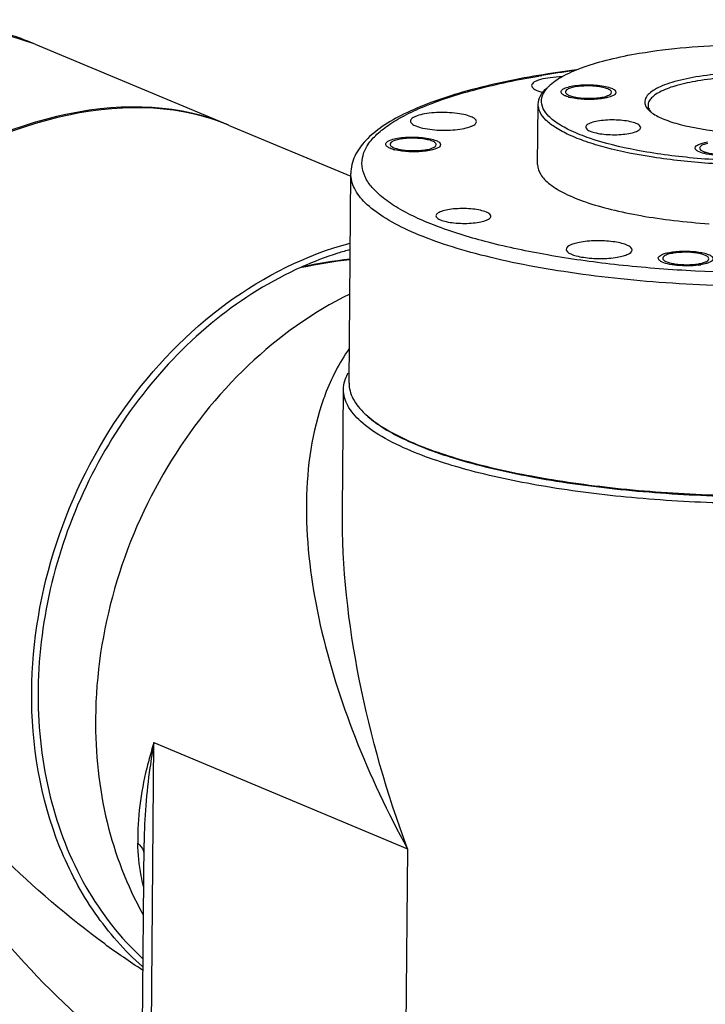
# Model space of a CAD drawing. Header units: millimetres. Extents: x 12 to 2508, y 25 to 1770.
# Tile 50 of 52: x 2292 to 2355, y 1561 to 1651. Entities that reach past the tile are written whole.
import ezdxf

# ---------------------------------------------------------------- set-up
doc = ezdxf.new("R2010")
doc.units = ezdxf.units.MM
for name, color, linetype in [('COVER_S_PBL83', 7, 'Continuous'), ('COVER_S_PBL99', 7, 'Continuous'), ('FLANGE_E_PBL106', 7, 'Continuous'), ('HOLDER_S_PBL87', 7, 'Continuous'), ('HOLDER_S_PBL98', 7, 'Continuous'), ('MODULE_S_ABL82', 7, 'Continuous'), ('MODULE_S_ABL97', 7, 'Continuous'), ('new_view_8_VBL72', 7, 'Continuous'), ('RING_S_PBL78', 7, 'Continuous')]:
    doc.layers.add(name, color=color, linetype=linetype)

# ---------------------------------------------------------------- blocks, each defined once
blk = doc.blocks.new('RING_S_PBL78', base_point=(3131.746, 2030.813))
at = {"layer": 'RING_S_PBL78', "color": 7}
for q in [(3141.52, 2061.489), (3141.52, 2061.487)]:
    blk.add_line((3141.538, 2061.496), q, dxfattribs=at)
blk.add_arc((3151.948, 2011.8), 50.716, 96.8006, 101.83488, dxfattribs=at)
for centre, major_axis, ratio, start_param, end_param in [((3151.224, 2026.926), (42.626, 1.876), 0.834841, 1.65822, 1.763164), ((3140.258, 2031.513), (-1.797, 40.821), 0.093221, -0.75206, -0.749974)]:
    blk.add_ellipse(centre, major_axis=major_axis, ratio=ratio, start_param=start_param, end_param=end_param, dxfattribs=at)
for points, knots in [([(3145.952, 2063.079), (3145.579, 2062.977), (3144.079, 2062.534), (3142.613, 2061.975), (3141.538, 2061.496)], [0, 0, 0, 0, 0.247141, 1, 1, 1, 1]), ([(3141.52, 2061.489), (3138.749, 2060.254), (3133.402, 2056.918), (3126.723, 2050.047), (3121.577, 2041.649), (3118.319, 2032.305), (3117.171, 2022.651), (3118.23, 2013.341), (3121.449, 2005.023), (3125.02, 2000.43), (3127.059, 1998.547)], [0, 0, 0, 0, 0.122054, 0.250259, 0.382334, 0.515133, 0.645353, 0.770255, 0.888355, 1, 1, 1, 1])]:
    blk.add_open_spline(points, degree=3, knots=knots, dxfattribs=at)
blk = doc.blocks.new('COVER_S_PBL83', base_point=(3173.433, 1977.129))
at = {"layer": 'COVER_S_PBL83', "color": 7}
blk.add_ellipse((3182.32, 1989.038), major_axis=(37.561, 6.964), ratio=0.02463, start_param=-0.004785, end_param=2.554154, dxfattribs=at)
blk = doc.blocks.new('HOLDER_S_PBL87', base_point=(3171.555, 2019.515))
at = {"layer": 'HOLDER_S_PBL87', "color": 7}
for p, q in [((3145.249, 2039.32), (3145.344, 2050.36)), ((3145.249, 2039.32), (3145.249, 2039.324)), ((3126.962, 1982.833), (3127.187, 2009.071)), ((3127.187, 2009.072), (3127.187, 2009.072))]:
    blk.add_line(p, q, dxfattribs=at)
at = {"layer": 'HOLDER_S_PBL87', "color": 2}
for p, q in [((3127.78, 1982.085), (3128.09, 2018.201)), ((3128.09, 2018.201), (3151.173, 2008.543)), ((3151.173, 2008.543), (3150.963, 1984.058))]:
    blk.add_line(p, q, dxfattribs=at)
at = {"layer": 'HOLDER_S_PBL87', "color": 7}
for major_axis, start_param in [((37.561, 6.956), 6.121587), ((35.557, 6.585), 6.807722)]:
    blk.add_ellipse((3182.322, 1989.342), major_axis=major_axis, ratio=0.024305, start_param=start_param, end_param=8.837407, dxfattribs=at)
for points, knots in [([(3145.912, 2059.033), (3142.546, 2057.377), (3136.173, 2052.808), (3128.825, 2043.489), (3124.018, 2032.412), (3122.805, 2024.391), (3122.771, 2020.426)], [0, 0, 0, 0, 0.238943, 0.490634, 0.747411, 1, 1, 1, 1]), ([(3145.459, 2051.127), (3145.478, 2051.19), (3145.562, 2051.448), (3145.68, 2051.695), (3145.783, 2051.873)], [0, 0, 0, 0, 0.241991, 1, 1, 1, 1]), ([(3151.483, 2044.755), (3150.574, 2045.135), (3148.963, 2045.902), (3146.975, 2047.265), (3145.677, 2048.722), (3145.339, 2049.854), (3145.344, 2050.36)], [0, 0, 0, 0, 0.339309, 0.612432, 0.825798, 1, 1, 1, 1]), ([(3179.956, 2040.001), (3177.156, 2040.081), (3171.738, 2040.4), (3164.046, 2041.359), (3157.316, 2042.737), (3153.255, 2044.014), (3151.483, 2044.755)], [0, 0, 0, 0, 0.28984, 0.561159, 0.801328, 1, 1, 1, 1]), ([(3122.771, 2020.426), (3122.744, 2017.255), (3123.394, 2011.054), (3125.616, 2005.203), (3127.085, 2002.59)], [0, 0, 0, 0, 0.514016, 1, 1, 1, 1])]:
    blk.add_open_spline(points, degree=3, knots=knots, dxfattribs=at)
at = {"layer": 'HOLDER_S_PBL87', "color": 2}
for points, knots in [([(3145.862, 2054.068), (3144.961, 2052.776), (3143.99, 2050.875), (3143.315, 2048.881), (3143.161, 2048.374)], [0, 0, 0, 0, 0.74823, 1, 1, 1, 1]), ([(3143.161, 2048.374), (3142.243, 2045.339), (3141.579, 2038.704), (3142.994, 2028.65), (3146.239, 2018.439), (3149.378, 2011.822), (3151.173, 2008.543)], [0, 0, 0, 0, 0.229025, 0.47253, 0.729959, 1, 1, 1, 1]), ([(3151.173, 2008.543), (3149.312, 2013.558), (3146.381, 2023.673), (3145.205, 2034.18), (3145.249, 2039.32)], [0, 0, 0, 0, 0.509965, 1, 1, 1, 1]), ([(3128.09, 2018.201), (3127.846, 2017.434), (3126.997, 2014.461), (3126.558, 2011.348), (3126.617, 2009.06)], [0, 0, 0, 0, 0.260213, 1, 1, 1, 1]), ([(3128.09, 2018.201), (3127.953, 2017.436), (3127.468, 2014.415), (3127.206, 2011.354), (3127.187, 2009.072)], [0, 0, 0, 0, 0.254024, 1, 1, 1, 1]), ([(3127.136, 2005.112), (3127.056, 2005.436), (3126.774, 2006.736), (3126.643, 2008.066), (3126.617, 2009.06)], [0, 0, 0, 0, 0.251427, 1, 1, 1, 1]), ([(3126.877, 2008.79), (3126.915, 2008.741), (3127.053, 2008.548), (3127.148, 2008.323), (3127.182, 2008.151)], [0, 0, 0, 0, 0.261487, 1, 1, 1, 1])]:
    blk.add_open_spline(points, degree=3, knots=knots, dxfattribs=at)
at = {"layer": 'HOLDER_S_PBL87', "color": 7}
blk.add_open_spline([(3145.344, 2050.36), (3145.346, 2050.619), (3145.386, 2050.879), (3145.459, 2051.127)], degree=3, dxfattribs=at)
at = {"layer": 'HOLDER_S_PBL87', "color": 2}
blk.add_open_spline([(3126.617, 2009.06), (3126.712, 2008.979), (3126.799, 2008.888), (3126.877, 2008.79)], degree=3, dxfattribs=at)
blk = doc.blocks.new('MODULE_S_ABL82', base_point=(3171.555, 2019.515))
at = {"layer": 'COVER_S_PBL83'}
blk.add_blockref('COVER_S_PBL83', (3173.433, 1977.129), dxfattribs=at)
at = {"layer": 'HOLDER_S_PBL87'}
blk.add_blockref('HOLDER_S_PBL87', (3171.555, 2019.515), dxfattribs=at)
blk = doc.blocks.new('HOLDER_S_PBL98', base_point=(3110.722, 2025.585))
at = {"layer": 'HOLDER_S_PBL98', "color": 7}
blk.add_line((3134.946, 2074.386), (3146.01, 2069.757), dxfattribs=at)
blk.add_ellipse((3113.763, 2042.599), major_axis=(26.28, 28.54), ratio=0.659351, start_param=0.234751, end_param=2.275384, dxfattribs=at)
for points, knots in [([(3116.959, 2022.857), (3116.998, 2027.408), (3118.581, 2036.603), (3124.776, 2048.936), (3134.057, 2058.625), (3141.945, 2062.605), (3145.952, 2063.675)], [0, 0, 0, 0, 0.256231, 0.515747, 0.766458, 1, 1, 1, 1]), ([(3127.047, 1997.818), (3125.42, 1999.252), (3122.463, 2002.621), (3118.109, 2010.835), (3116.918, 2018.05), (3116.959, 2022.857)], [0, 0, 0, 0, 0.234807, 0.479478, 1, 1, 1, 1])]:
    blk.add_open_spline(points, degree=3, knots=knots, dxfattribs=at)
at = {"layer": 'HOLDER_S_PBL98', "color": 2}
for points, knots in [([(3127.002, 1988.675), (3123.316, 1991.233), (3116.583, 1997.294), (3108.231, 2007.85), (3101.426, 2019.315), (3097.861, 2027.392), (3096.343, 2031.483)], [0, 0, 0, 0, 0.25229, 0.504914, 0.754668, 1, 1, 1, 1]), ([(3127.046, 1997.495), (3125.876, 1998.256), (3121.341, 2001.401), (3117.142, 2005.02), (3114.198, 2007.905)], [0, 0, 0, 0, 0.252886, 1, 1, 1, 1])]:
    blk.add_open_spline(points, degree=3, knots=knots, dxfattribs=at)
blk = doc.blocks.new('COVER_S_PBL99', base_point=(3103.976, 2039.946))
at = {"layer": 'COVER_S_PBL99', "color": 7}
for p, q in [((3117.283, 2081.775), (3134.78, 2074.455)), ((3073.517, 2041.194), (3073.171, 2000.745)), ((3082.231, 2037.387), (3075.517, 2009.17)), ((3075.436, 1999.636), (3075.517, 2009.17)), ((3075.724, 2009.205), (3075.517, 2009.17)), ((3077.074, 1995.984), (3075.473, 1996.654))]:
    blk.add_line(p, q, dxfattribs=at)
at = {"layer": 'COVER_S_PBL99', "color": 2}
for p, q in [((3073.845, 2040.895), (3073.498, 2000.446)), ((3082.231, 2037.387), (3073.845, 2040.895)), ((3075.436, 1999.636), (3073.498, 2000.446))]:
    blk.add_line(p, q, dxfattribs=at)
at = {"layer": 'COVER_S_PBL99', "color": 7}
for points in [[(3117.284, 2081.775), (3112.764, 2083.242), (3108.469, 2083.895), (3104.19, 2083.856), (3099.985, 2083.132), (3095.909, 2081.731), (3092.012, 2079.661), (3088.349, 2076.937), (3084.983, 2073.594), (3081.98, 2069.698), (3079.398, 2065.349), (3077.279, 2060.674), (3075.637, 2055.803), (3074.47, 2050.848), (3073.767, 2045.899), (3073.517, 2041.194)], [(3073.171, 2000.745), (3073.239, 1999.796), (3073.522, 1998.737), (3074.014, 1997.83), (3074.673, 1997.132), (3075.474, 1996.653)]]:
    blk.add_lwpolyline(points, dxfattribs=at)
at = {"layer": 'COVER_S_PBL99', "color": 2}
for centre, radius, start, end in [((3106.455, 2055.914), 28.037, 67.28042, 76.33194), ((3076.449, 1998.985), 2.527, 243.70233, 247.2832)]:
    blk.add_arc(centre, radius, start, end, dxfattribs=at)
at = {"layer": 'COVER_S_PBL99', "color": 7}
blk.add_arc((3080.928, 1999.589), 5.493, 179.50903, 180.52195, dxfattribs=at)
blk.add_ellipse((3113.59, 2042.671), major_axis=(26.289, 28.535), ratio=0.659161, start_param=6.515572, end_param=8.558677, dxfattribs=at)
at = {"layer": 'COVER_S_PBL99', "color": 2}
for points, knots in [([(3113.08, 2083.157), (3110.616, 2083.753), (3105.492, 2084.255), (3097.885, 2082.722), (3090.899, 2079.009), (3084.91, 2073.436), (3080.111, 2066.412), (3076.596, 2058.365), (3074.418, 2049.752), (3073.87, 2043.831), (3073.845, 2040.895)], [0, 0, 0, 0, 0.115118, 0.230062, 0.347527, 0.469863, 0.598056, 0.731252, 0.866682, 1, 1, 1, 1]), ([(3073.845, 2040.895), (3073.796, 2040.916), (3073.666, 2040.976), (3073.517, 2041.096), (3073.518, 2041.194)], [0, 0, 0, 0, 0.347799, 1, 1, 1, 1]), ([(3073.171, 2000.745), (3073.171, 2000.718), (3073.195, 2000.638), (3073.315, 2000.532), (3073.429, 2000.475), (3073.498, 2000.446)], [0, 0, 0, 0, 0.174491, 0.515628, 1, 1, 1, 1]), ([(3073.498, 2000.446), (3073.495, 2000.034), (3073.565, 1999.239), (3073.92, 1998.148), (3074.505, 1997.27), (3075.045, 1996.86), (3075.329, 1996.719)], [0, 0, 0, 0, 0.283657, 0.544741, 0.781635, 1, 1, 1, 1])]:
    blk.add_open_spline(points, degree=3, knots=knots, dxfattribs=at)
blk = doc.blocks.new('MODULE_S_ABL97', base_point=(3103.976, 2039.946))
at = {"layer": 'COVER_S_PBL99'}
blk.add_blockref('COVER_S_PBL99', (3103.976, 2039.946), dxfattribs=at)
at = {"layer": 'HOLDER_S_PBL98'}
blk.add_blockref('HOLDER_S_PBL98', (3110.722, 2025.585), dxfattribs=at)
blk = doc.blocks.new('FLANGE_E_PBL106', base_point=(3182.929, 2061.159))
at = {"layer": 'FLANGE_E_PBL106', "color": 2}
blk.add_line((3163.28, 2078.907), (3163.406, 2078.928), dxfattribs=at)
at = {"layer": 'FLANGE_E_PBL106', "color": 7}
for p, q in [((3162.474, 2078.015), (3162.478, 2077.968)), ((3163.02, 2070.82), (3163.067, 2076.31)), ((3145.849, 2050.934), (3146.012, 2070.003))]:
    blk.add_line(p, q, dxfattribs=at)
for centre, radius, start, end in [((3178.268, 1988.468), 91.724, 97.34418, 99.51474), ((3166.024, 2075.914), 2.842, 138.79731, 142.0318), ((3169.328, 2077.191), 0.496, 48.07461, 51.29174), ((3165.97, 2077.635), 0.496, 228.07461, 231.29174), ((3166.896, 2080.608), 3.795, 253.71385, 256.10045), ((3174.701, 2077.364), 2.231, 226.75665, 229.1034), ((3150.012, 2072.873), 0.496, 228.07461, 231.29174), ((3150.938, 2075.847), 3.795, 253.71385, 256.10045), ((3153.369, 2072.429), 0.496, 48.07461, 51.29174), ((3176.051, 2058.582), 4.228, 99.51316, 102.29766), ((3176.956, 2065.958), 4.228, 279.51316, 282.29766), ((3176.864, 2067.71), 6.098, 277.67627, 279.53893), ((3152.609, 2053.786), 7.751, 226.75283, 227.65121)]:
    blk.add_arc(centre, radius, start, end, dxfattribs=at)
at = {"layer": 'FLANGE_E_PBL106', "color": 2}
for centre, radius, start, end in [((3177.839, 1992.325), 87.797, 97.53191, 99.46214), ((3176.731, 1999.079), 80.953, 99.56416, 99.68694)]:
    blk.add_arc(centre, radius, start, end, dxfattribs=at)
at = {"layer": 'FLANGE_E_PBL106', "color": 7}
for points, knots in [([(3172.267, 2080.946), (3175.1, 2081.424), (3181, 2081.885), (3188.287, 2081.618), (3193.836, 2080.837), (3197.299, 2080.046), (3200.006, 2079.086), (3201.481, 2078.231), (3201.996, 2077.747)], [0, 0, 0, 0, 0.283157, 0.581077, 0.716968, 0.835087, 0.930303, 1, 1, 1, 1]), ([(3164.166, 2078.07), (3164.544, 2078.413), (3165.543, 2079.044), (3167.364, 2079.796), (3169.66, 2080.454), (3171.354, 2080.793), (3172.267, 2080.946)], [0, 0, 0, 0, 0.176177, 0.40349, 0.680009, 1, 1, 1, 1]), ([(3193.265, 2075.956), (3193.329, 2076.076), (3193.409, 2076.353), (3193.273, 2076.793), (3192.922, 2077.187), (3192.388, 2077.555), (3191.671, 2077.9), (3190.402, 2078.352), (3188.462, 2078.787), (3185.841, 2079.112), (3182.997, 2079.236), (3180.159, 2079.147), (3178.303, 2078.939), (3177.421, 2078.79)], [0, 0, 0, 0, 0.023712, 0.047596, 0.076804, 0.114049, 0.160189, 0.215123, 0.348454, 0.505593, 0.675064, 0.844102, 1, 1, 1, 1]), ([(3163.106, 2078.93), (3160.778, 2078.538), (3157.47, 2077.844), (3153.413, 2076.546), (3150.954, 2075.521), (3148.937, 2074.389), (3147.371, 2073.128), (3146.298, 2071.675), (3146.017, 2070.546), (3146.012, 2070.003)], [0, 0, 0, 0, 0.347272, 0.495833, 0.626189, 0.738568, 0.834967, 0.920089, 1, 1, 1, 1]), ([(3165.246, 2078.796), (3164.887, 2078.792), (3164.223, 2078.751), (3163.451, 2078.621), (3162.953, 2078.454), (3162.66, 2078.315), (3162.474, 2078.134), (3162.474, 2078.015)], [0, 0, 0, 0, 0.359903, 0.664517, 0.784772, 0.879959, 1, 1, 1, 1]), ([(3177.421, 2078.79), (3176.682, 2078.666), (3175.645, 2078.444), (3174.402, 2078.011), (3173.704, 2077.677), (3173.186, 2077.318), (3172.849, 2076.929), (3172.729, 2076.492), (3172.815, 2076.22), (3172.881, 2076.1)], [0, 0, 0, 0, 0.383288, 0.540484, 0.672123, 0.778104, 0.861305, 0.930189, 1, 1, 1, 1]), ([(3177.583, 2078.432), (3176.951, 2078.326), (3175.825, 2078.088), (3174.54, 2077.649), (3173.775, 2077.226), (3173.385, 2076.915), (3173.132, 2076.585), (3173.067, 2076.338), (3173.066, 2076.224)], [0, 0, 0, 0, 0.364538, 0.653673, 0.767132, 0.860142, 0.935537, 1, 1, 1, 1]), ([(3193.066, 2076.053), (3193.067, 2076.177), (3192.993, 2076.452), (3192.698, 2076.814), (3192.243, 2077.155), (3191.349, 2077.621), (3189.859, 2078.099), (3187.73, 2078.517), (3185.271, 2078.778), (3182.656, 2078.862), (3180.07, 2078.762), (3178.385, 2078.568), (3177.583, 2078.432)], [0, 0, 0, 0, 0.022798, 0.050081, 0.084395, 0.126675, 0.234809, 0.370276, 0.524927, 0.688678, 0.850612, 1, 1, 1, 1]), ([(3162.478, 2077.968), (3162.508, 2077.828), (3162.879, 2077.564), (3163.242, 2077.461), (3163.487, 2077.4)], [0, 0, 0, 0, 0.361121, 1, 1, 1, 1]), ([(3163.067, 2076.31), (3163.069, 2076.572), (3163.246, 2077.152), (3163.641, 2077.593), (3163.876, 2077.807)], [0, 0, 0, 0, 0.4516, 1, 1, 1, 1]), ([(3193.87, 2071.908), (3192.133, 2071.616), (3188.478, 2071.211), (3182.898, 2071.055), (3177.33, 2071.325), (3172.25, 2071.999), (3168.536, 2072.887), (3166.162, 2073.805), (3164.864, 2074.498), (3163.939, 2075.236), (3163.389, 2076.045), (3163.329, 2076.936), (3163.608, 2077.437), (3163.784, 2077.662)], [0, 0, 0, 0, 0.158601, 0.33057, 0.502234, 0.659946, 0.791615, 0.844839, 0.888774, 0.923578, 0.95074, 0.974202, 1, 1, 1, 1]), ([(3163.886, 2077.786), (3163.951, 2077.86), (3164.044, 2077.956), (3164.141, 2078.047), (3164.166, 2078.07)], [0, 0, 0, 0, 0.740857, 1, 1, 1, 1]), ([(3165.374, 2077.152), (3165.34, 2077.173), (3165.24, 2077.238), (3165.148, 2077.351), (3165.149, 2077.434)], [0, 0, 0, 0, 0.324227, 1, 1, 1, 1]), ([(3165.149, 2077.434), (3165.15, 2077.517), (3165.257, 2077.645), (3165.445, 2077.753), (3165.758, 2077.881), (3166.261, 2077.995), (3166.958, 2078.076), (3167.724, 2078.096), (3168.483, 2078.052), (3169.158, 2077.95), (3169.567, 2077.837), (3169.74, 2077.765)], [0, 0, 0, 0, 0.051252, 0.089551, 0.137519, 0.26017, 0.410336, 0.574483, 0.737239, 0.88339, 1, 1, 1, 1]), ([(3169.405, 2077.709), (3169.26, 2077.769), (3168.917, 2077.864), (3168.349, 2077.95), (3167.712, 2077.987), (3167.069, 2077.969), (3166.483, 2077.905), (3166.01, 2077.788), (3165.687, 2077.662), (3165.55, 2077.5), (3165.549, 2077.431)], [0, 0, 0, 0, 0.116642, 0.262835, 0.425628, 0.589811, 0.740015, 0.862704, 0.948728, 1, 1, 1, 1]), ([(3165.549, 2077.431), (3165.549, 2077.417), (3165.558, 2077.353), (3165.601, 2077.299), (3165.638, 2077.266)], [0, 0, 0, 0, 0.219646, 1, 1, 1, 1]), ([(3165.893, 2077.117), (3166.038, 2077.056), (3166.381, 2076.962), (3166.949, 2076.876), (3167.586, 2076.839), (3168.229, 2076.856), (3168.815, 2076.921), (3169.288, 2077.038), (3169.61, 2077.164), (3169.748, 2077.326), (3169.749, 2077.395)], [0, 0, 0, 0, 0.116642, 0.262835, 0.425628, 0.589811, 0.740015, 0.862704, 0.948728, 1, 1, 1, 1]), ([(3170.149, 2077.392), (3170.148, 2077.319), (3170.022, 2077.149), (3169.703, 2077.003), (3169.236, 2076.868), (3168.644, 2076.779), (3167.971, 2076.734), (3167.073, 2076.745), (3166.402, 2076.821), (3165.984, 2076.924)], [0, 0, 0, 0, 0.049554, 0.128863, 0.24168, 0.382051, 0.540104, 0.704007, 1, 1, 1, 1]), ([(3169.638, 2077.578), (3169.623, 2077.59), (3169.551, 2077.642), (3169.47, 2077.682), (3169.405, 2077.709)], [0, 0, 0, 0, 0.216322, 1, 1, 1, 1]), ([(3169.749, 2077.395), (3169.749, 2077.409), (3169.74, 2077.473), (3169.696, 2077.527), (3169.659, 2077.56)], [0, 0, 0, 0, 0.219646, 1, 1, 1, 1]), ([(3169.74, 2077.765), (3169.849, 2077.72), (3170.022, 2077.641), (3170.15, 2077.465), (3170.149, 2077.392)], [0, 0, 0, 0, 0.617014, 1, 1, 1, 1]), ([(3165.558, 2077.061), (3165.541, 2077.068), (3165.478, 2077.095), (3165.417, 2077.126), (3165.374, 2077.152)], [0, 0, 0, 0, 0.269096, 1, 1, 1, 1]), ([(3165.832, 2076.965), (3165.807, 2076.973), (3165.715, 2077.001), (3165.624, 2077.033), (3165.558, 2077.061)], [0, 0, 0, 0, 0.26751, 1, 1, 1, 1]), ([(3165.66, 2077.248), (3165.675, 2077.236), (3165.747, 2077.183), (3165.828, 2077.144), (3165.893, 2077.117)], [0, 0, 0, 0, 0.216322, 1, 1, 1, 1]), ([(3194.032, 2071.551), (3192.429, 2071.28), (3189.057, 2070.891), (3183.886, 2070.692), (3178.656, 2070.86), (3173.739, 2071.383), (3170.013, 2072.109), (3167.469, 2072.868), (3165.94, 2073.465), (3164.713, 2074.106), (3163.802, 2074.788), (3163.213, 2075.512), (3163.065, 2076.062), (3163.067, 2076.31)], [0, 0, 0, 0, 0.149369, 0.311293, 0.475028, 0.629664, 0.765118, 0.82303, 0.873337, 0.915614, 0.949924, 0.977204, 1, 1, 1, 1]), ([(3172.881, 2076.1), (3172.898, 2076.069), (3172.98, 2075.937), (3173.085, 2075.82), (3173.172, 2075.738)], [0, 0, 0, 0, 0.230116, 1, 1, 1, 1]), ([(3173.066, 2076.224), (3173.066, 2076.187), (3173.077, 2076.03), (3173.138, 2075.879), (3173.2, 2075.778)], [0, 0, 0, 0, 0.238707, 1, 1, 1, 1]), ([(3156.953, 2075.174), (3156.746, 2075.261), (3156.255, 2075.396), (3155.445, 2075.519), (3154.534, 2075.571), (3153.615, 2075.548), (3152.779, 2075.451), (3152.175, 2075.313), (3151.8, 2075.16), (3151.574, 2075.031), (3151.445, 2074.876), (3151.444, 2074.777)], [0, 0, 0, 0, 0.116609, 0.262758, 0.425499, 0.589638, 0.739803, 0.862464, 0.91043, 0.94874, 1, 1, 1, 1]), ([(3151.444, 2074.777), (3151.444, 2074.689), (3151.596, 2074.478), (3151.805, 2074.384), (3151.936, 2074.329)], [0, 0, 0, 0, 0.382956, 1, 1, 1, 1]), ([(3151.936, 2074.329), (3152.143, 2074.242), (3152.633, 2074.107), (3153.444, 2073.985), (3154.354, 2073.932), (3155.273, 2073.955), (3156.11, 2074.053), (3156.714, 2074.19), (3157.089, 2074.344), (3157.314, 2074.472), (3157.443, 2074.627), (3157.444, 2074.726)], [0, 0, 0, 0, 0.116609, 0.262758, 0.425499, 0.589638, 0.739803, 0.862464, 0.91043, 0.94874, 1, 1, 1, 1]), ([(3157.444, 2074.726), (3157.445, 2074.814), (3157.292, 2075.026), (3157.084, 2075.12), (3156.953, 2075.174)], [0, 0, 0, 0, 0.382956, 1, 1, 1, 1]), ([(3171.988, 2074.56), (3171.816, 2074.633), (3171.407, 2074.745), (3170.732, 2074.847), (3169.973, 2074.891), (3169.207, 2074.872), (3168.51, 2074.791), (3168.007, 2074.676), (3167.694, 2074.548), (3167.506, 2074.441), (3167.399, 2074.312), (3167.398, 2074.23)], [0, 0, 0, 0, 0.116602, 0.262742, 0.425478, 0.589611, 0.739774, 0.862435, 0.910414, 0.948727, 1, 1, 1, 1]), ([(3173.451, 2075.512), (3173.776, 2075.282), (3174.608, 2074.877), (3176.75, 2074.21), (3180.09, 2073.715), (3184.361, 2073.584), (3187.306, 2073.827), (3188.716, 2074.065)], [0, 0, 0, 0, 0.076643, 0.176669, 0.432238, 0.724275, 1, 1, 1, 1]), ([(3167.398, 2074.23), (3167.397, 2074.156), (3167.524, 2073.98), (3167.698, 2073.902), (3167.807, 2073.856)], [0, 0, 0, 0, 0.382942, 1, 1, 1, 1]), ([(3167.807, 2073.856), (3167.98, 2073.784), (3168.388, 2073.671), (3169.064, 2073.569), (3169.822, 2073.526), (3170.588, 2073.545), (3171.286, 2073.626), (3171.789, 2073.74), (3172.101, 2073.868), (3172.289, 2073.975), (3172.397, 2074.104), (3172.398, 2074.187)], [0, 0, 0, 0, 0.116602, 0.262742, 0.425478, 0.589611, 0.739774, 0.862435, 0.910414, 0.948727, 1, 1, 1, 1]), ([(3172.398, 2074.187), (3172.398, 2074.26), (3172.271, 2074.437), (3172.097, 2074.515), (3171.988, 2074.56)], [0, 0, 0, 0, 0.382942, 1, 1, 1, 1]), ([(3149.191, 2072.673), (3149.191, 2072.755), (3149.299, 2072.884), (3149.486, 2072.991), (3149.799, 2073.119), (3150.302, 2073.234), (3151, 2073.315), (3151.765, 2073.334), (3152.524, 2073.29), (3153.2, 2073.188), (3153.608, 2073.076), (3153.781, 2073.003)], [0, 0, 0, 0, 0.051252, 0.089551, 0.137519, 0.26017, 0.410336, 0.574483, 0.737239, 0.88339, 1, 1, 1, 1]), ([(3153.447, 2072.947), (3153.302, 2073.008), (3152.958, 2073.103), (3152.391, 2073.188), (3151.753, 2073.225), (3151.11, 2073.208), (3150.525, 2073.143), (3150.052, 2073.027), (3149.729, 2072.9), (3149.591, 2072.738), (3149.591, 2072.669)], [0, 0, 0, 0, 0.116642, 0.262835, 0.425628, 0.589811, 0.740015, 0.862704, 0.948728, 1, 1, 1, 1]), ([(3153.68, 2072.816), (3153.665, 2072.829), (3153.592, 2072.881), (3153.511, 2072.92), (3153.447, 2072.947)], [0, 0, 0, 0, 0.216322, 1, 1, 1, 1]), ([(3153.781, 2073.003), (3153.89, 2072.958), (3154.064, 2072.88), (3154.191, 2072.703), (3154.19, 2072.63)], [0, 0, 0, 0, 0.617014, 1, 1, 1, 1]), ([(3149.415, 2072.391), (3149.381, 2072.411), (3149.281, 2072.477), (3149.19, 2072.59), (3149.191, 2072.673)], [0, 0, 0, 0, 0.324227, 1, 1, 1, 1]), ([(3149.6, 2072.299), (3149.583, 2072.306), (3149.52, 2072.334), (3149.458, 2072.365), (3149.415, 2072.391)], [0, 0, 0, 0, 0.269096, 1, 1, 1, 1]), ([(3149.591, 2072.669), (3149.59, 2072.655), (3149.599, 2072.591), (3149.643, 2072.537), (3149.68, 2072.504)], [0, 0, 0, 0, 0.219646, 1, 1, 1, 1]), ([(3149.873, 2072.204), (3149.848, 2072.211), (3149.756, 2072.239), (3149.665, 2072.272), (3149.6, 2072.299)], [0, 0, 0, 0, 0.26751, 1, 1, 1, 1]), ([(3149.701, 2072.486), (3149.716, 2072.474), (3149.789, 2072.422), (3149.87, 2072.382), (3149.934, 2072.355)], [0, 0, 0, 0, 0.216322, 1, 1, 1, 1]), ([(3149.934, 2072.355), (3150.079, 2072.295), (3150.423, 2072.2), (3150.99, 2072.114), (3151.627, 2072.078), (3152.271, 2072.095), (3152.856, 2072.16), (3153.329, 2072.276), (3153.652, 2072.402), (3153.79, 2072.564), (3153.79, 2072.633)], [0, 0, 0, 0, 0.116642, 0.262835, 0.425628, 0.589811, 0.740015, 0.862704, 0.948728, 1, 1, 1, 1]), ([(3154.19, 2072.63), (3154.19, 2072.558), (3154.064, 2072.387), (3153.745, 2072.241), (3153.277, 2072.106), (3152.685, 2072.017), (3152.013, 2071.972), (3151.114, 2071.983), (3150.444, 2072.059), (3150.026, 2072.163)], [0, 0, 0, 0, 0.049554, 0.128863, 0.24168, 0.382051, 0.540104, 0.704007, 1, 1, 1, 1]), ([(3153.79, 2072.633), (3153.79, 2072.647), (3153.782, 2072.711), (3153.738, 2072.765), (3153.701, 2072.798)], [0, 0, 0, 0, 0.219646, 1, 1, 1, 1]), ([(3177.586, 2072.043), (3177.552, 2072.063), (3177.452, 2072.129), (3177.361, 2072.242), (3177.362, 2072.325)], [0, 0, 0, 0, 0.323971, 1, 1, 1, 1]), ([(3177.362, 2072.325), (3177.363, 2072.471), (3177.658, 2072.659), (3178.045, 2072.788), (3178.333, 2072.85), (3178.491, 2072.877)], [0, 0, 0, 0, 0.33642, 0.629981, 1, 1, 1, 1]), ([(3181.036, 2071.7), (3180.383, 2071.612), (3179.415, 2071.603), (3178.263, 2071.779), (3177.769, 2071.933), (3177.586, 2072.043)], [0, 0, 0, 0, 0.564806, 0.817612, 1, 1, 1, 1]), ([(3177.762, 2072.321), (3177.761, 2072.265), (3177.849, 2072.131), (3178.086, 2072.007), (3178.435, 2071.89), (3179.066, 2071.769), (3179.941, 2071.715), (3180.662, 2071.763), (3181.013, 2071.822)], [0, 0, 0, 0, 0.049155, 0.125612, 0.23393, 0.369627, 0.688353, 1, 1, 1, 1]), ([(3178.261, 2072.682), (3178.132, 2072.642), (3177.935, 2072.579), (3177.762, 2072.399), (3177.762, 2072.321)], [0, 0, 0, 0, 0.635692, 1, 1, 1, 1]), ([(3163.02, 2070.82), (3163.017, 2070.504), (3163.197, 2069.994), (3163.656, 2069.432), (3164.369, 2068.804), (3165.62, 2068.085), (3167.501, 2067.338), (3169.814, 2066.679), (3172.496, 2066.126), (3175.476, 2065.697), (3177.557, 2065.507), (3178.633, 2065.433)], [0, 0, 0, 0, 0.05498, 0.087912, 0.125976, 0.219445, 0.336929, 0.477029, 0.636882, 0.812687, 1, 1, 1, 1]), ([(3158.35, 2066.492), (3158.177, 2066.564), (3157.768, 2066.677), (3157.093, 2066.779), (3156.334, 2066.823), (3155.569, 2066.804), (3154.871, 2066.723), (3154.368, 2066.608), (3154.055, 2066.48), (3153.868, 2066.373), (3153.76, 2066.244), (3153.759, 2066.162)], [0, 0, 0, 0, 0.116602, 0.262742, 0.425478, 0.589611, 0.739774, 0.862435, 0.910414, 0.948727, 1, 1, 1, 1]), ([(3153.759, 2066.162), (3153.759, 2066.088), (3153.886, 2065.912), (3154.06, 2065.833), (3154.169, 2065.788)], [0, 0, 0, 0, 0.382942, 1, 1, 1, 1]), ([(3154.169, 2065.788), (3154.341, 2065.716), (3154.75, 2065.603), (3155.425, 2065.501), (3156.184, 2065.457), (3156.95, 2065.476), (3157.647, 2065.557), (3158.15, 2065.672), (3158.463, 2065.8), (3158.651, 2065.907), (3158.758, 2066.036), (3158.759, 2066.118)], [0, 0, 0, 0, 0.116602, 0.262742, 0.425478, 0.589611, 0.739774, 0.862435, 0.910414, 0.948727, 1, 1, 1, 1]), ([(3158.759, 2066.118), (3158.76, 2066.192), (3158.633, 2066.368), (3158.459, 2066.447), (3158.35, 2066.492)], [0, 0, 0, 0, 0.382942, 1, 1, 1, 1]), ([(3166.972, 2063.762), (3166.782, 2063.73), (3166.437, 2063.655), (3165.973, 2063.501), (3165.619, 2063.274), (3165.617, 2063.099)], [0, 0, 0, 0, 0.370085, 0.663619, 1, 1, 1, 1]), ([(3165.617, 2063.099), (3165.617, 2063.019), (3165.742, 2062.827), (3166.081, 2062.65), (3166.579, 2062.484), (3167.218, 2062.361), (3167.956, 2062.282), (3168.983, 2062.25), (3169.761, 2062.301), (3170.262, 2062.386)], [0, 0, 0, 0, 0.049149, 0.125598, 0.233901, 0.369573, 0.524449, 0.688452, 1, 1, 1, 1]), ([(3171.617, 2063.048), (3171.618, 2063.128), (3171.492, 2063.32), (3171.153, 2063.497), (3170.656, 2063.664), (3170.016, 2063.787), (3169.278, 2063.866), (3168.251, 2063.898), (3167.473, 2063.846), (3166.972, 2063.762)], [0, 0, 0, 0, 0.049149, 0.125598, 0.233901, 0.369573, 0.524449, 0.688452, 1, 1, 1, 1]), ([(3170.262, 2062.386), (3170.452, 2062.418), (3170.798, 2062.493), (3171.262, 2062.647), (3171.616, 2062.873), (3171.617, 2063.048)], [0, 0, 0, 0, 0.370085, 0.663619, 1, 1, 1, 1]), ([(3174.228, 2062.009), (3174.194, 2062.03), (3174.094, 2062.096), (3174.003, 2062.209), (3174.004, 2062.291)], [0, 0, 0, 0, 0.323971, 1, 1, 1, 1]), ([(3174.004, 2062.291), (3174.005, 2062.437), (3174.3, 2062.626), (3174.687, 2062.754), (3174.975, 2062.817), (3175.133, 2062.844)], [0, 0, 0, 0, 0.33642, 0.629981, 1, 1, 1, 1]), ([(3174.404, 2062.288), (3174.403, 2062.232), (3174.491, 2062.097), (3174.728, 2061.974), (3175.076, 2061.857), (3175.708, 2061.736), (3176.583, 2061.682), (3177.304, 2061.729), (3177.655, 2061.788)], [0, 0, 0, 0, 0.049155, 0.125612, 0.23393, 0.369627, 0.688353, 1, 1, 1, 1]), ([(3174.903, 2062.649), (3174.774, 2062.609), (3174.577, 2062.546), (3174.404, 2062.366), (3174.404, 2062.288)], [0, 0, 0, 0, 0.635692, 1, 1, 1, 1]), ([(3175.133, 2062.844), (3175.55, 2062.914), (3176.198, 2062.957), (3177.055, 2062.93), (3177.669, 2062.864), (3178.202, 2062.762), (3178.617, 2062.623), (3178.899, 2062.475), (3179.004, 2062.315), (3179.003, 2062.249)], [0, 0, 0, 0, 0.311551, 0.475557, 0.630444, 0.76612, 0.87442, 0.950858, 1, 1, 1, 1]), ([(3178.603, 2062.252), (3178.604, 2062.308), (3178.516, 2062.443), (3178.279, 2062.566), (3177.931, 2062.683), (3177.299, 2062.804), (3176.424, 2062.858), (3175.703, 2062.811), (3175.352, 2062.752)], [0, 0, 0, 0, 0.049155, 0.125612, 0.23393, 0.369627, 0.688353, 1, 1, 1, 1]), ([(3179.003, 2062.249), (3179.002, 2062.103), (3178.707, 2061.914), (3178.32, 2061.786), (3178.032, 2061.723), (3177.874, 2061.697)], [0, 0, 0, 0, 0.33642, 0.629981, 1, 1, 1, 1]), ([(3178.104, 2061.891), (3178.233, 2061.931), (3178.43, 2061.995), (3178.603, 2062.175), (3178.603, 2062.252)], [0, 0, 0, 0, 0.635692, 1, 1, 1, 1]), ([(3177.678, 2061.667), (3177.025, 2061.579), (3176.057, 2061.57), (3174.905, 2061.746), (3174.411, 2061.9), (3174.228, 2062.009)], [0, 0, 0, 0, 0.564806, 0.817612, 1, 1, 1, 1]), ([(3145.849, 2050.934), (3145.845, 2050.45), (3146.154, 2049.37), (3146.87, 2048.543), (3147.298, 2048.14)], [0, 0, 0, 0, 0.451601, 1, 1, 1, 1]), ([(3147.387, 2048.057), (3147.838, 2047.646), (3148.929, 2046.854), (3151.722, 2045.367), (3156.271, 2043.782), (3162.757, 2042.313), (3170.307, 2041.257), (3178.521, 2040.675), (3186.966, 2040.602), (3195.19, 2041.041), (3200.527, 2041.692), (3203.072, 2042.119)], [0, 0, 0, 0, 0.032108, 0.070529, 0.166158, 0.28439, 0.420126, 0.566883, 0.717409, 0.864198, 1, 1, 1, 1]), ([(3147.394, 2048.05), (3147.834, 2047.636), (3148.906, 2046.838), (3150.821, 2045.799), (3153.164, 2044.82), (3157.019, 2043.551), (3162.677, 2042.263), (3170.231, 2041.196), (3178.463, 2040.608), (3186.93, 2040.531), (3195.177, 2040.971), (3200.528, 2041.626), (3203.079, 2042.056)], [0, 0, 0, 0, 0.03175, 0.069846, 0.114368, 0.165081, 0.283129, 0.418937, 0.565953, 0.716831, 0.863963, 1, 1, 1, 1])]:
    blk.add_open_spline(points, degree=3, knots=knots, dxfattribs=at)
at = {"layer": 'FLANGE_E_PBL106', "color": 2}
for points, knots in [([(3153.998, 2065.148), (3152.729, 2065.623), (3150.974, 2066.389), (3149.003, 2067.699), (3147.971, 2068.645), (3147.283, 2069.629), (3146.968, 2070.66), (3147.068, 2071.704), (3147.566, 2072.706), (3148.421, 2073.659), (3149.615, 2074.569), (3151.14, 2075.438), (3153.757, 2076.6), (3157.772, 2077.843), (3161.222, 2078.556), (3163.109, 2078.878)], [0, 0, 0, 0, 0.143299, 0.200895, 0.249559, 0.29057, 0.326436, 0.361048, 0.398731, 0.442819, 0.495237, 0.556871, 0.627966, 0.797548, 1, 1, 1, 1]), ([(3203.298, 2061.198), (3200.332, 2060.698), (3194.094, 2059.978), (3184.528, 2059.61), (3174.852, 2059.921), (3167.051, 2060.748), (3161.294, 2061.761), (3157.497, 2062.637), (3154.156, 2063.636), (3151.328, 2064.739), (3149.057, 2065.926), (3147.373, 2067.187), (3146.283, 2068.527), (3146.008, 2069.544), (3146.012, 2070.003)], [0, 0, 0, 0, 0.14936, 0.311277, 0.475005, 0.629633, 0.700345, 0.765129, 0.823039, 0.873343, 0.915618, 0.949926, 0.977205, 1, 1, 1, 1]), ([(3202.632, 2062.37), (3198.488, 2061.678), (3189.786, 2060.865), (3178.863, 2060.924), (3170.137, 2061.645), (3164.114, 2062.489), (3158.759, 2063.609), (3155.477, 2064.594), (3153.998, 2065.148)], [0, 0, 0, 0, 0.256648, 0.532359, 0.66609, 0.791147, 0.903559, 1, 1, 1, 1])]:
    blk.add_open_spline(points, degree=3, knots=knots, dxfattribs=at)
at = {"layer": 'FLANGE_E_PBL106', "color": 7}
for points in [[(3173.2, 2075.778), (3173.24, 2075.713), (3173.286, 2075.653), (3173.336, 2075.596)], [(3173.24, 2075.677), (3173.308, 2075.618), (3173.379, 2075.563), (3173.451, 2075.512)], [(3178.509, 2072.746), (3178.425, 2072.728), (3178.343, 2072.707), (3178.261, 2072.682)], [(3175.15, 2062.713), (3175.067, 2062.695), (3174.984, 2062.674), (3174.903, 2062.649)], [(3177.857, 2061.827), (3177.94, 2061.845), (3178.023, 2061.866), (3178.104, 2061.891)]]:
    blk.add_open_spline(points, degree=3, dxfattribs=at)
blk = doc.blocks.new('NEW_VIEW_8_VBL72', base_point=(3094.865, 1579.719))
at = {"layer": 'FLANGE_E_PBL106'}
blk.add_blockref('FLANGE_E_PBL106', (3182.929, 2061.159), dxfattribs=at)
at = {"layer": 'MODULE_S_ABL82'}
blk.add_blockref('MODULE_S_ABL82', (3171.555, 2019.515), dxfattribs=at)
at = {"layer": 'MODULE_S_ABL97'}
blk.add_blockref('MODULE_S_ABL97', (3103.976, 2039.946), dxfattribs=at)
at = {"layer": 'RING_S_PBL78'}
blk.add_blockref('RING_S_PBL78', (3131.746, 2030.813), dxfattribs=at)

msp = doc.modelspace()

# ---------------------------------------------------------------- block references
at = {"layer": 'new_view_8_VBL72'}
msp.add_blockref('NEW_VIEW_8_VBL72', (2271.471, 1146.225), dxfattribs=at)

doc.saveas('drawing.dxf')
